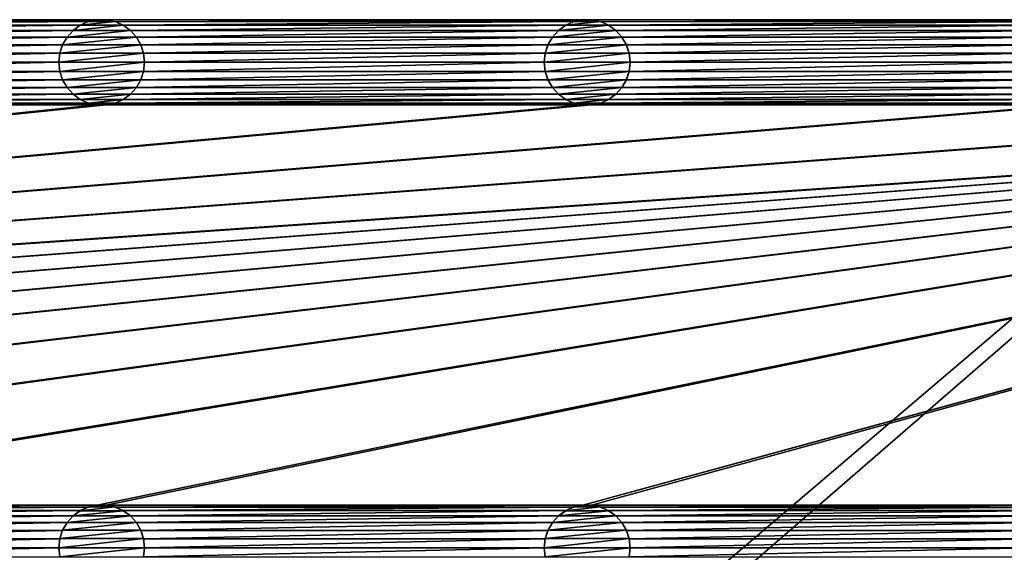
# Model space of a CAD drawing. Header units: metres. Extents: x -200 to 200, y -200 to 200.
# Tile 81 of 88: x 52 to 109, y 85 to 116. Entities that reach past the tile are written whole.
import ezdxf

# ---------------------------------------------------------------- set-up
doc = ezdxf.new("R2010")
doc.units = ezdxf.units.M
doc.layers.add('solid_P34200', color=7, linetype='CONTINUOUS')

msp = doc.modelspace()

# ---------------------------------------------------------------- linework, layer by layer
at = {"layer": 'solid_P34200'}
for points in [[(181, 159), (8.64688, 12.25524), (-181, 159)], [(181, 159), (10.240819, 10.959723), (8.64688, 12.25524)], [(181, 159), (181, -159), (10.240819, 10.959723)], [(28.55892, 115.685715, 5), (29.074688, 115.576355, 5), (56.34108, 115.685715, 5)], [(29.074688, 115.576355, 5), (55.82531, 115.576355, 5), (56.34108, 115.685715, 5)], [(29.074688, 115.576355, 5), (29.547817, 115.365067, 5), (55.82531, 115.576355, 5)], [(29.547817, 115.365067, 5), (55.35218, 115.365067, 5), (55.82531, 115.576355, 5)], [(55.348469, 115.362045, 7.5), (55.831223, 115.577858, 7.5), (55.35218, 115.365067, 5)], [(55.348469, 115.362045, 7.5), (57.851532, 115.362045, 7.5), (57.368778, 115.577858, 7.5)], [(55.348469, 115.362045, 7.5), (57.368778, 115.577858, 7.5), (55.831223, 115.577858, 7.5)], [(55.831223, 115.577858, 7.5), (55.82531, 115.576355, 5), (55.35218, 115.365067, 5)], [(56.335365, 115.684525, 7.5), (56.34108, 115.685715, 5), (55.82531, 115.576355, 5)], [(55.831223, 115.577858, 7.5), (56.335365, 115.684525, 7.5), (55.82531, 115.576355, 5)], [(55.831223, 115.577858, 7.5), (57.368778, 115.577858, 7.5), (56.864635, 115.684525, 7.5)], [(55.831223, 115.577858, 7.5), (56.864635, 115.684525, 7.5), (56.335365, 115.684525, 7.5)], [(56.335365, 115.684525, 7.5), (56.864635, 115.684525, 7.5), (56.34108, 115.685715, 5)], [(56.864635, 115.684525, 7.5), (56.858921, 115.685715, 5), (56.34108, 115.685715, 5)], [(56.858921, 115.685715, 5), (57.374687, 115.576355, 5), (84.641083, 115.685715, 5)], [(57.368778, 115.577858, 7.5), (57.374687, 115.576355, 5), (56.858921, 115.685715, 5)], [(56.864635, 115.684525, 7.5), (57.368778, 115.577858, 7.5), (56.858921, 115.685715, 5)], [(57.368778, 115.577858, 7.5), (57.851532, 115.362045, 7.5), (57.374687, 115.576355, 5)], [(57.374687, 115.576355, 5), (84.125313, 115.576355, 5), (84.641083, 115.685715, 5)], [(57.374687, 115.576355, 5), (57.847816, 115.365067, 5), (84.125313, 115.576355, 5)], [(57.851532, 115.362045, 7.5), (57.847816, 115.365067, 5), (57.374687, 115.576355, 5)], [(57.847816, 115.365067, 5), (83.652184, 115.365067, 5), (84.125313, 115.576355, 5)], [(83.648468, 115.362045, 7.5), (84.131226, 115.577858, 7.5), (83.652184, 115.365067, 5)], [(83.648468, 115.362045, 7.5), (86.151535, 115.362045, 7.5), (85.668777, 115.577858, 7.5)], [(83.648468, 115.362045, 7.5), (85.668777, 115.577858, 7.5), (84.131226, 115.577858, 7.5)], [(84.131226, 115.577858, 7.5), (84.125313, 115.576355, 5), (83.652184, 115.365067, 5)], [(84.635368, 115.684525, 7.5), (84.641083, 115.685715, 5), (84.125313, 115.576355, 5)], [(84.131226, 115.577858, 7.5), (84.635368, 115.684525, 7.5), (84.125313, 115.576355, 5)], [(84.131226, 115.577858, 7.5), (85.668777, 115.577858, 7.5), (85.164635, 115.684525, 7.5)], [(84.131226, 115.577858, 7.5), (85.164635, 115.684525, 7.5), (84.635368, 115.684525, 7.5)], [(84.635368, 115.684525, 7.5), (85.164635, 115.684525, 7.5), (84.641083, 115.685715, 5)], [(85.164635, 115.684525, 7.5), (85.15892, 115.685715, 5), (84.641083, 115.685715, 5)], [(85.15892, 115.685715, 5), (85.67469, 115.576355, 5), (112.941078, 115.685715, 5)], [(85.668777, 115.577858, 7.5), (85.67469, 115.576355, 5), (85.15892, 115.685715, 5)], [(85.164635, 115.684525, 7.5), (85.668777, 115.577858, 7.5), (85.15892, 115.685715, 5)], [(85.668777, 115.577858, 7.5), (86.151535, 115.362045, 7.5), (85.67469, 115.576355, 5)], [(85.67469, 115.576355, 5), (112.425308, 115.576355, 5), (112.941078, 115.685715, 5)], [(85.67469, 115.576355, 5), (86.14782, 115.365067, 5), (112.425308, 115.576355, 5)], [(86.151535, 115.362045, 7.5), (86.14782, 115.365067, 5), (85.67469, 115.576355, 5)], [(86.14782, 115.365067, 5), (111.952179, 115.365067, 5), (112.425308, 115.576355, 5)], [(29.547817, 115.365067, 5), (29.974224, 115.056213, 5), (55.35218, 115.365067, 5)], [(29.974224, 115.056213, 5), (54.925777, 115.056213, 5), (55.35218, 115.365067, 5)], [(29.974224, 115.056213, 5), (30.320795, 114.669708, 5), (54.925777, 115.056213, 5)], [(30.320795, 114.669708, 5), (54.579205, 114.669708, 5), (54.925777, 115.056213, 5)], [(54.578117, 114.66671, 7.5), (54.929886, 115.059639, 7.5), (54.579205, 114.669708, 5)], [(54.578117, 114.66671, 7.5), (58.621883, 114.66671, 7.5), (58.270115, 115.059639, 7.5)], [(54.578117, 114.66671, 7.5), (58.270115, 115.059639, 7.5), (54.929886, 115.059639, 7.5)], [(54.929886, 115.059639, 7.5), (54.925777, 115.056213, 5), (54.579205, 114.669708, 5)], [(55.348469, 115.362045, 7.5), (55.35218, 115.365067, 5), (54.925777, 115.056213, 5)], [(54.929886, 115.059639, 7.5), (55.348469, 115.362045, 7.5), (54.925777, 115.056213, 5)], [(54.929886, 115.059639, 7.5), (58.270115, 115.059639, 7.5), (57.851532, 115.362045, 7.5)], [(54.929886, 115.059639, 7.5), (57.851532, 115.362045, 7.5), (55.348469, 115.362045, 7.5)], [(57.847816, 115.365067, 5), (58.274223, 115.056213, 5), (83.652184, 115.365067, 5)], [(58.270115, 115.059639, 7.5), (58.274223, 115.056213, 5), (57.847816, 115.365067, 5)], [(57.851532, 115.362045, 7.5), (58.270115, 115.059639, 7.5), (57.847816, 115.365067, 5)], [(58.270115, 115.059639, 7.5), (58.621883, 114.66671, 7.5), (58.274223, 115.056213, 5)], [(58.274223, 115.056213, 5), (83.225777, 115.056213, 5), (83.652184, 115.365067, 5)], [(58.274223, 115.056213, 5), (58.620796, 114.669708, 5), (83.225777, 115.056213, 5)], [(58.621883, 114.66671, 7.5), (58.620796, 114.669708, 5), (58.274223, 115.056213, 5)], [(58.620796, 114.669708, 5), (82.879204, 114.669708, 5), (83.225777, 115.056213, 5)], [(82.87812, 114.66671, 7.5), (83.229889, 115.059639, 7.5), (82.879204, 114.669708, 5)], [(82.87812, 114.66671, 7.5), (86.921883, 114.66671, 7.5), (86.570114, 115.059639, 7.5)], [(82.87812, 114.66671, 7.5), (86.570114, 115.059639, 7.5), (83.229889, 115.059639, 7.5)], [(83.229889, 115.059639, 7.5), (83.225777, 115.056213, 5), (82.879204, 114.669708, 5)], [(83.648468, 115.362045, 7.5), (83.652184, 115.365067, 5), (83.225777, 115.056213, 5)], [(83.229889, 115.059639, 7.5), (83.648468, 115.362045, 7.5), (83.225777, 115.056213, 5)], [(83.229889, 115.059639, 7.5), (86.570114, 115.059639, 7.5), (86.151535, 115.362045, 7.5)], [(83.229889, 115.059639, 7.5), (86.151535, 115.362045, 7.5), (83.648468, 115.362045, 7.5)], [(86.14782, 115.365067, 5), (86.574226, 115.056213, 5), (111.952179, 115.365067, 5)], [(86.570114, 115.059639, 7.5), (86.574226, 115.056213, 5), (86.14782, 115.365067, 5)], [(86.151535, 115.362045, 7.5), (86.570114, 115.059639, 7.5), (86.14782, 115.365067, 5)], [(86.570114, 115.059639, 7.5), (86.921883, 114.66671, 7.5), (86.574226, 115.056213, 5)], [(86.574226, 115.056213, 5), (111.525772, 115.056213, 5), (111.952179, 115.365067, 5)], [(86.574226, 115.056213, 5), (86.920792, 114.669708, 5), (111.525772, 115.056213, 5)], [(86.921883, 114.66671, 7.5), (86.920792, 114.669708, 5), (86.574226, 115.056213, 5)], [(86.920792, 114.669708, 5), (111.179207, 114.669708, 5), (111.525772, 115.056213, 5)], [(30.320795, 114.669708, 5), (30.584339, 114.215569, 5), (54.579205, 114.669708, 5)], [(30.584339, 114.215569, 5), (54.315662, 114.215569, 5), (54.579205, 114.669708, 5)], [(54.578117, 114.66671, 7.5), (54.579205, 114.669708, 5), (54.315662, 114.215569, 5)], [(54.317192, 114.219078, 7.5), (54.578117, 114.66671, 7.5), (54.315662, 114.215569, 5)], [(54.317192, 114.219078, 7.5), (58.882805, 114.219078, 7.5), (58.621883, 114.66671, 7.5)], [(54.317192, 114.219078, 7.5), (58.621883, 114.66671, 7.5), (54.578117, 114.66671, 7.5)], [(58.620796, 114.669708, 5), (58.884338, 114.215569, 5), (82.879204, 114.669708, 5)], [(58.882805, 114.219078, 7.5), (58.884338, 114.215569, 5), (58.620796, 114.669708, 5)], [(58.621883, 114.66671, 7.5), (58.882805, 114.219078, 7.5), (58.620796, 114.669708, 5)], [(58.884338, 114.215569, 5), (82.615662, 114.215569, 5), (82.879204, 114.669708, 5)], [(82.87812, 114.66671, 7.5), (82.879204, 114.669708, 5), (82.615662, 114.215569, 5)], [(82.617195, 114.219078, 7.5), (82.87812, 114.66671, 7.5), (82.615662, 114.215569, 5)], [(82.617195, 114.219078, 7.5), (87.182808, 114.219078, 7.5), (86.921883, 114.66671, 7.5)], [(82.617195, 114.219078, 7.5), (86.921883, 114.66671, 7.5), (82.87812, 114.66671, 7.5)], [(86.920792, 114.669708, 5), (87.184341, 114.215569, 5), (111.179207, 114.669708, 5)], [(87.182808, 114.219078, 7.5), (87.184341, 114.215569, 5), (86.920792, 114.669708, 5)], [(86.921883, 114.66671, 7.5), (87.182808, 114.219078, 7.5), (86.920792, 114.669708, 5)], [(87.184341, 114.215569, 5), (110.915665, 114.215569, 5), (111.179207, 114.669708, 5)], [(30.584339, 114.215569, 5), (30.742264, 113.728371, 5), (54.315662, 114.215569, 5)], [(30.742264, 113.728371, 5), (54.157734, 113.728371, 5), (54.315662, 114.215569, 5)], [(30.742264, 113.728371, 5), (30.799999, 113.199997, 5), (54.157734, 113.728371, 5)], [(30.799999, 113.199997, 5), (54.099998, 113.199997, 5), (54.157734, 113.728371, 5)], [(54.160019, 113.732933, 7.5), (54.157734, 113.728371, 5), (54.099998, 113.199997, 5)], [(54.099998, 113.199997, 7.5), (54.160019, 113.732933, 7.5), (54.099998, 113.199997, 5)], [(54.099998, 113.199997, 7.5), (59.099998, 113.199997, 7.5), (59.039982, 113.732933, 7.5)], [(54.099998, 113.199997, 7.5), (59.039982, 113.732933, 7.5), (54.160019, 113.732933, 7.5)], [(54.317192, 114.219078, 7.5), (54.315662, 114.215569, 5), (54.157734, 113.728371, 5)], [(54.160019, 113.732933, 7.5), (54.317192, 114.219078, 7.5), (54.157734, 113.728371, 5)], [(54.160019, 113.732933, 7.5), (59.039982, 113.732933, 7.5), (58.882805, 114.219078, 7.5)], [(54.160019, 113.732933, 7.5), (58.882805, 114.219078, 7.5), (54.317192, 114.219078, 7.5)], [(58.882805, 114.219078, 7.5), (59.039982, 113.732933, 7.5), (58.884338, 114.215569, 5)], [(58.884338, 114.215569, 5), (59.042263, 113.728371, 5), (82.615662, 114.215569, 5)], [(59.039982, 113.732933, 7.5), (59.042263, 113.728371, 5), (58.884338, 114.215569, 5)], [(59.039982, 113.732933, 7.5), (59.099998, 113.199997, 7.5), (59.042263, 113.728371, 5)], [(59.042263, 113.728371, 5), (82.457733, 113.728371, 5), (82.615662, 114.215569, 5)], [(59.042263, 113.728371, 5), (59.099998, 113.199997, 5), (82.457733, 113.728371, 5)], [(59.099998, 113.199997, 7.5), (59.099998, 113.199997, 5), (59.042263, 113.728371, 5)], [(59.099998, 113.199997, 5), (82.400002, 113.199997, 5), (82.457733, 113.728371, 5)], [(82.460022, 113.732933, 7.5), (82.457733, 113.728371, 5), (82.400002, 113.199997, 5)], [(82.400002, 113.199997, 7.5), (82.460022, 113.732933, 7.5), (82.400002, 113.199997, 5)], [(82.400002, 113.199997, 7.5), (87.400002, 113.199997, 7.5), (87.339981, 113.732933, 7.5)], [(82.400002, 113.199997, 7.5), (87.339981, 113.732933, 7.5), (82.460022, 113.732933, 7.5)], [(82.617195, 114.219078, 7.5), (82.615662, 114.215569, 5), (82.457733, 113.728371, 5)], [(82.460022, 113.732933, 7.5), (82.617195, 114.219078, 7.5), (82.457733, 113.728371, 5)], [(82.460022, 113.732933, 7.5), (87.339981, 113.732933, 7.5), (87.182808, 114.219078, 7.5)], [(82.460022, 113.732933, 7.5), (87.182808, 114.219078, 7.5), (82.617195, 114.219078, 7.5)], [(87.182808, 114.219078, 7.5), (87.339981, 113.732933, 7.5), (87.184341, 114.215569, 5)], [(87.184341, 114.215569, 5), (87.342262, 113.728371, 5), (110.915665, 114.215569, 5)], [(87.339981, 113.732933, 7.5), (87.342262, 113.728371, 5), (87.184341, 114.215569, 5)], [(87.339981, 113.732933, 7.5), (87.400002, 113.199997, 7.5), (87.342262, 113.728371, 5)], [(87.342262, 113.728371, 5), (110.757736, 113.728371, 5), (110.915665, 114.215569, 5)], [(87.342262, 113.728371, 5), (87.400002, 113.199997, 5), (110.757736, 113.728371, 5)], [(87.400002, 113.199997, 7.5), (87.400002, 113.199997, 5), (87.342262, 113.728371, 5)], [(87.400002, 113.199997, 5), (110.699997, 113.199997, 5), (110.757736, 113.728371, 5)], [(30.742264, 112.671631, 5), (54.157734, 112.671631, 5), (54.099998, 113.199997, 5)], [(30.799999, 113.199997, 5), (30.742264, 112.671631, 5), (54.099998, 113.199997, 5)], [(54.099998, 113.199997, 7.5), (54.099998, 113.199997, 5), (54.157734, 112.671631, 5)], [(54.160019, 112.667068, 7.5), (54.099998, 113.199997, 7.5), (54.157734, 112.671631, 5)], [(54.160019, 112.667068, 7.5), (59.099998, 113.199997, 7.5), (54.099998, 113.199997, 7.5)], [(59.039982, 112.667068, 7.5), (59.099998, 113.199997, 7.5), (54.160019, 112.667068, 7.5)], [(59.039982, 112.667068, 7.5), (59.042263, 112.671631, 5), (59.099998, 113.199997, 5)], [(59.039982, 112.667068, 7.5), (59.099998, 113.199997, 5), (59.099998, 113.199997, 7.5)], [(59.042263, 112.671631, 5), (82.457733, 112.671631, 5), (82.400002, 113.199997, 5)], [(59.099998, 113.199997, 5), (59.042263, 112.671631, 5), (82.400002, 113.199997, 5)], [(82.400002, 113.199997, 7.5), (82.400002, 113.199997, 5), (82.457733, 112.671631, 5)], [(82.460022, 112.667068, 7.5), (82.400002, 113.199997, 7.5), (82.457733, 112.671631, 5)], [(82.460022, 112.667068, 7.5), (87.400002, 113.199997, 7.5), (82.400002, 113.199997, 7.5)], [(87.339981, 112.667068, 7.5), (87.400002, 113.199997, 7.5), (82.460022, 112.667068, 7.5)], [(87.339981, 112.667068, 7.5), (87.342262, 112.671631, 5), (87.400002, 113.199997, 5)], [(87.339981, 112.667068, 7.5), (87.400002, 113.199997, 5), (87.400002, 113.199997, 7.5)], [(87.342262, 112.671631, 5), (110.757736, 112.671631, 5), (110.699997, 113.199997, 5)], [(87.400002, 113.199997, 5), (87.342262, 112.671631, 5), (110.699997, 113.199997, 5)], [(30.584339, 112.184433, 5), (54.315662, 112.184433, 5), (54.157734, 112.671631, 5)], [(30.742264, 112.671631, 5), (30.584339, 112.184433, 5), (54.157734, 112.671631, 5)], [(54.160019, 112.667068, 7.5), (54.157734, 112.671631, 5), (54.315662, 112.184433, 5)], [(54.317192, 112.180923, 7.5), (54.160019, 112.667068, 7.5), (54.315662, 112.184433, 5)], [(59.039982, 112.667068, 7.5), (54.160019, 112.667068, 7.5), (54.317192, 112.180923, 7.5)], [(59.039982, 112.667068, 7.5), (54.317192, 112.180923, 7.5), (58.882805, 112.180923, 7.5)], [(58.882805, 112.180923, 7.5), (58.884338, 112.184433, 5), (59.042263, 112.671631, 5)], [(59.039982, 112.667068, 7.5), (58.882805, 112.180923, 7.5), (59.042263, 112.671631, 5)], [(58.884338, 112.184433, 5), (82.615662, 112.184433, 5), (82.457733, 112.671631, 5)], [(59.042263, 112.671631, 5), (58.884338, 112.184433, 5), (82.457733, 112.671631, 5)], [(82.460022, 112.667068, 7.5), (82.457733, 112.671631, 5), (82.615662, 112.184433, 5)], [(82.617195, 112.180923, 7.5), (82.460022, 112.667068, 7.5), (82.615662, 112.184433, 5)], [(87.339981, 112.667068, 7.5), (82.460022, 112.667068, 7.5), (82.617195, 112.180923, 7.5)], [(87.339981, 112.667068, 7.5), (82.617195, 112.180923, 7.5), (87.182808, 112.180923, 7.5)], [(87.182808, 112.180923, 7.5), (87.184341, 112.184433, 5), (87.342262, 112.671631, 5)], [(87.339981, 112.667068, 7.5), (87.182808, 112.180923, 7.5), (87.342262, 112.671631, 5)], [(87.184341, 112.184433, 5), (110.915665, 112.184433, 5), (110.757736, 112.671631, 5)], [(87.342262, 112.671631, 5), (87.184341, 112.184433, 5), (110.757736, 112.671631, 5)], [(30.320795, 111.730286, 5), (54.579205, 111.730286, 5), (54.315662, 112.184433, 5)], [(30.584339, 112.184433, 5), (30.320795, 111.730286, 5), (54.315662, 112.184433, 5)], [(54.317192, 112.180923, 7.5), (54.315662, 112.184433, 5), (54.579205, 111.730286, 5)], [(54.578117, 111.733292, 7.5), (54.317192, 112.180923, 7.5), (54.579205, 111.730286, 5)], [(58.882805, 112.180923, 7.5), (54.317192, 112.180923, 7.5), (54.578117, 111.733292, 7.5)], [(58.882805, 112.180923, 7.5), (54.578117, 111.733292, 7.5), (58.621883, 111.733292, 7.5)], [(58.620796, 111.730286, 5), (82.879204, 111.730286, 5), (82.615662, 112.184433, 5)], [(58.884338, 112.184433, 5), (58.620796, 111.730286, 5), (82.615662, 112.184433, 5)], [(58.621883, 111.733292, 7.5), (58.620796, 111.730286, 5), (58.884338, 112.184433, 5)], [(58.882805, 112.180923, 7.5), (58.621883, 111.733292, 7.5), (58.884338, 112.184433, 5)], [(82.617195, 112.180923, 7.5), (82.615662, 112.184433, 5), (82.879204, 111.730286, 5)], [(82.87812, 111.733292, 7.5), (82.617195, 112.180923, 7.5), (82.879204, 111.730286, 5)], [(87.182808, 112.180923, 7.5), (82.617195, 112.180923, 7.5), (82.87812, 111.733292, 7.5)], [(87.182808, 112.180923, 7.5), (82.87812, 111.733292, 7.5), (86.921883, 111.733292, 7.5)], [(86.920792, 111.730286, 5), (111.179207, 111.730286, 5), (110.915665, 112.184433, 5)], [(87.184341, 112.184433, 5), (86.920792, 111.730286, 5), (110.915665, 112.184433, 5)], [(86.921883, 111.733292, 7.5), (86.920792, 111.730286, 5), (87.184341, 112.184433, 5)], [(87.182808, 112.180923, 7.5), (86.921883, 111.733292, 7.5), (87.184341, 112.184433, 5)], [(29.974224, 111.343788, 5), (54.925777, 111.343788, 5), (54.579205, 111.730286, 5)], [(30.320795, 111.730286, 5), (29.974224, 111.343788, 5), (54.579205, 111.730286, 5)], [(54.578117, 111.733292, 7.5), (54.579205, 111.730286, 5), (54.925777, 111.343788, 5)], [(54.929886, 111.340363, 7.5), (54.578117, 111.733292, 7.5), (54.925777, 111.343788, 5)], [(58.621883, 111.733292, 7.5), (54.578117, 111.733292, 7.5), (54.929886, 111.340363, 7.5)], [(58.621883, 111.733292, 7.5), (54.929886, 111.340363, 7.5), (58.270115, 111.340363, 7.5)], [(58.621883, 111.733292, 7.5), (58.270115, 111.340363, 7.5), (58.620796, 111.730286, 5)], [(58.270115, 111.340363, 7.5), (58.274223, 111.343788, 5), (58.620796, 111.730286, 5)], [(58.274223, 111.343788, 5), (83.225777, 111.343788, 5), (82.879204, 111.730286, 5)], [(58.620796, 111.730286, 5), (58.274223, 111.343788, 5), (82.879204, 111.730286, 5)], [(82.87812, 111.733292, 7.5), (82.879204, 111.730286, 5), (83.225777, 111.343788, 5)], [(83.229889, 111.340363, 7.5), (82.87812, 111.733292, 7.5), (83.225777, 111.343788, 5)], [(86.921883, 111.733292, 7.5), (82.87812, 111.733292, 7.5), (83.229889, 111.340363, 7.5)], [(86.921883, 111.733292, 7.5), (83.229889, 111.340363, 7.5), (86.570114, 111.340363, 7.5)], [(86.921883, 111.733292, 7.5), (86.570114, 111.340363, 7.5), (86.920792, 111.730286, 5)], [(86.570114, 111.340363, 7.5), (86.574226, 111.343788, 5), (86.920792, 111.730286, 5)], [(86.574226, 111.343788, 5), (111.525772, 111.343788, 5), (111.179207, 111.730286, 5)], [(86.920792, 111.730286, 5), (86.574226, 111.343788, 5), (111.179207, 111.730286, 5)], [(28.55892, 110.714287, 5), (56.34108, 110.714287, 5), (55.82531, 110.823647, 5)], [(29.074688, 110.823647, 5), (28.55892, 110.714287, 5), (55.82531, 110.823647, 5)], [(29.074688, 110.823647, 5), (55.82531, 110.823647, 5), (55.35218, 111.034927, 5)], [(29.547817, 111.034927, 5), (29.074688, 110.823647, 5), (55.35218, 111.034927, 5)], [(29.547817, 111.034927, 5), (55.35218, 111.034927, 5), (54.925777, 111.343788, 5)], [(29.974224, 111.343788, 5), (29.547817, 111.034927, 5), (54.925777, 111.343788, 5)], [(54.929886, 111.340363, 7.5), (54.925777, 111.343788, 5), (55.35218, 111.034927, 5)], [(55.348469, 111.037949, 7.5), (54.929886, 111.340363, 7.5), (55.35218, 111.034927, 5)], [(58.270115, 111.340363, 7.5), (54.929886, 111.340363, 7.5), (55.348469, 111.037949, 7.5)], [(58.270115, 111.340363, 7.5), (55.348469, 111.037949, 7.5), (57.851532, 111.037949, 7.5)], [(55.348469, 111.037949, 7.5), (55.35218, 111.034927, 5), (55.82531, 110.823647, 5)], [(55.831223, 110.822136, 7.5), (55.348469, 111.037949, 7.5), (55.82531, 110.823647, 5)], [(57.851532, 111.037949, 7.5), (55.348469, 111.037949, 7.5), (55.831223, 110.822136, 7.5)], [(55.831223, 110.822136, 7.5), (55.82531, 110.823647, 5), (56.34108, 110.714287, 5)], [(57.851532, 111.037949, 7.5), (55.831223, 110.822136, 7.5), (57.368778, 110.822136, 7.5)], [(56.335365, 110.715477, 7.5), (55.831223, 110.822136, 7.5), (56.34108, 110.714287, 5)], [(57.368778, 110.822136, 7.5), (55.831223, 110.822136, 7.5), (56.335365, 110.715477, 7.5)], [(57.368778, 110.822136, 7.5), (56.335365, 110.715477, 7.5), (56.864635, 110.715477, 7.5)], [(56.858921, 110.714287, 5), (84.641083, 110.714287, 5), (84.125313, 110.823647, 5)], [(57.374687, 110.823647, 5), (56.858921, 110.714287, 5), (84.125313, 110.823647, 5)], [(56.864635, 110.715477, 7.5), (56.858921, 110.714287, 5), (57.374687, 110.823647, 5)], [(57.368778, 110.822136, 7.5), (56.864635, 110.715477, 7.5), (57.374687, 110.823647, 5)], [(57.851532, 111.037949, 7.5), (57.368778, 110.822136, 7.5), (57.847816, 111.034927, 5)], [(57.368778, 110.822136, 7.5), (57.374687, 110.823647, 5), (57.847816, 111.034927, 5)], [(57.374687, 110.823647, 5), (84.125313, 110.823647, 5), (83.652184, 111.034927, 5)], [(57.847816, 111.034927, 5), (57.374687, 110.823647, 5), (83.652184, 111.034927, 5)], [(57.847816, 111.034927, 5), (83.652184, 111.034927, 5), (83.225777, 111.343788, 5)], [(58.274223, 111.343788, 5), (57.847816, 111.034927, 5), (83.225777, 111.343788, 5)], [(57.851532, 111.037949, 7.5), (57.847816, 111.034927, 5), (58.274223, 111.343788, 5)], [(58.270115, 111.340363, 7.5), (57.851532, 111.037949, 7.5), (58.274223, 111.343788, 5)], [(83.229889, 111.340363, 7.5), (83.225777, 111.343788, 5), (83.652184, 111.034927, 5)], [(83.648468, 111.037949, 7.5), (83.229889, 111.340363, 7.5), (83.652184, 111.034927, 5)], [(86.570114, 111.340363, 7.5), (83.229889, 111.340363, 7.5), (83.648468, 111.037949, 7.5)], [(86.570114, 111.340363, 7.5), (83.648468, 111.037949, 7.5), (86.151535, 111.037949, 7.5)], [(83.648468, 111.037949, 7.5), (83.652184, 111.034927, 5), (84.125313, 110.823647, 5)], [(84.131226, 110.822136, 7.5), (83.648468, 111.037949, 7.5), (84.125313, 110.823647, 5)], [(86.151535, 111.037949, 7.5), (83.648468, 111.037949, 7.5), (84.131226, 110.822136, 7.5)], [(84.131226, 110.822136, 7.5), (84.125313, 110.823647, 5), (84.641083, 110.714287, 5)], [(86.151535, 111.037949, 7.5), (84.131226, 110.822136, 7.5), (85.668777, 110.822136, 7.5)], [(84.635368, 110.715477, 7.5), (84.131226, 110.822136, 7.5), (84.641083, 110.714287, 5)], [(85.668777, 110.822136, 7.5), (84.131226, 110.822136, 7.5), (84.635368, 110.715477, 7.5)], [(85.668777, 110.822136, 7.5), (84.635368, 110.715477, 7.5), (85.164635, 110.715477, 7.5)], [(84.641083, 87.385712, 5), (170.574692, 110.823647, 5), (170.058914, 110.714287, 5)], [(84.641083, 87.385712, 5), (85.15892, 87.385712, 5), (170.574692, 110.823647, 5)], [(85.15892, 87.385712, 5), (112.941078, 87.385712, 5), (170.574692, 110.823647, 5)], [(85.15892, 110.714287, 5), (112.941078, 110.714287, 5), (112.425308, 110.823647, 5)], [(85.67469, 110.823647, 5), (85.15892, 110.714287, 5), (112.425308, 110.823647, 5)], [(85.164635, 110.715477, 7.5), (85.15892, 110.714287, 5), (85.67469, 110.823647, 5)], [(85.668777, 110.822136, 7.5), (85.164635, 110.715477, 7.5), (85.67469, 110.823647, 5)], [(86.151535, 111.037949, 7.5), (85.668777, 110.822136, 7.5), (86.14782, 111.034927, 5)], [(85.668777, 110.822136, 7.5), (85.67469, 110.823647, 5), (86.14782, 111.034927, 5)], [(85.67469, 110.823647, 5), (112.425308, 110.823647, 5), (111.952179, 111.034927, 5)], [(86.14782, 111.034927, 5), (85.67469, 110.823647, 5), (111.952179, 111.034927, 5)], [(86.14782, 111.034927, 5), (111.952179, 111.034927, 5), (111.525772, 111.343788, 5)], [(86.574226, 111.343788, 5), (86.14782, 111.034927, 5), (111.525772, 111.343788, 5)], [(86.151535, 111.037949, 7.5), (86.14782, 111.034927, 5), (86.574226, 111.343788, 5)], [(86.570114, 111.340363, 7.5), (86.151535, 111.037949, 7.5), (86.574226, 111.343788, 5)], [(170.058914, 110.714287, 5), (-170.058914, 87.385712, 5), (-169.541077, 87.385712, 5)], [(170.058914, 110.714287, 5), (169.541077, 110.714287, 5), (-170.058914, 87.385712, 5)], [(141.758926, 110.714287, 5), (-170.058914, 87.385712, 5), (169.541077, 110.714287, 5)], [(141.758926, 110.714287, 5), (141.241074, 110.714287, 5), (-170.058914, 87.385712, 5)], [(113.458923, 110.714287, 5), (-170.058914, 87.385712, 5), (141.241074, 110.714287, 5)], [(113.458923, 110.714287, 5), (112.941078, 110.714287, 5), (-170.058914, 87.385712, 5)], [(85.15892, 110.714287, 5), (-170.058914, 87.385712, 5), (112.941078, 110.714287, 5)], [(85.15892, 110.714287, 5), (84.641083, 110.714287, 5), (-170.058914, 87.385712, 5)], [(56.858921, 110.714287, 5), (-170.058914, 87.385712, 5), (84.641083, 110.714287, 5)], [(56.858921, 110.714287, 5), (56.34108, 110.714287, 5), (-170.058914, 87.385712, 5)], [(28.55892, 110.714287, 5), (-170.058914, 87.385712, 5), (56.34108, 110.714287, 5)], [(170.058914, 110.714287, 5), (-169.541077, 87.385712, 5), (-141.758926, 87.385712, 5)], [(170.058914, 110.714287, 5), (-141.758926, 87.385712, 5), (-141.241074, 87.385712, 5)], [(170.058914, 110.714287, 5), (-141.241074, 87.385712, 5), (-113.458923, 87.385712, 5)], [(170.058914, 110.714287, 5), (-113.458923, 87.385712, 5), (-112.941078, 87.385712, 5)], [(170.058914, 110.714287, 5), (-112.941078, 87.385712, 5), (-85.15892, 87.385712, 5)], [(170.058914, 110.714287, 5), (-85.15892, 87.385712, 5), (-84.641083, 87.385712, 5)], [(170.058914, 110.714287, 5), (-84.641083, 87.385712, 5), (-56.858921, 87.385712, 5)], [(170.058914, 110.714287, 5), (-56.858921, 87.385712, 5), (-56.34108, 87.385712, 5)], [(170.058914, 110.714287, 5), (-56.34108, 87.385712, 5), (-28.55892, 87.385712, 5)], [(170.058914, 110.714287, 5), (-28.55892, 87.385712, 5), (-28.04108, 87.385712, 5)], [(170.058914, 110.714287, 5), (-28.04108, 87.385712, 5), (-0.25892, 87.385712, 5)], [(170.058914, 110.714287, 5), (-0.25892, 87.385712, 5), (0.25892, 87.385712, 5)], [(28.04108, 87.385712, 5), (170.058914, 110.714287, 5), (0.25892, 87.385712, 5)], [(28.04108, 87.385712, 5), (28.55892, 87.385712, 5), (170.058914, 110.714287, 5)], [(28.55892, 87.385712, 5), (56.34108, 87.385712, 5), (170.058914, 110.714287, 5)], [(56.335365, 110.715477, 7.5), (56.34108, 110.714287, 5), (56.858921, 110.714287, 5)], [(56.864635, 110.715477, 7.5), (56.335365, 110.715477, 7.5), (56.858921, 110.714287, 5)], [(56.34108, 87.385712, 5), (56.858921, 87.385712, 5), (170.058914, 110.714287, 5)], [(56.858921, 87.385712, 5), (84.641083, 87.385712, 5), (170.058914, 110.714287, 5)], [(84.635368, 110.715477, 7.5), (84.641083, 110.714287, 5), (85.15892, 110.714287, 5)], [(85.164635, 110.715477, 7.5), (84.635368, 110.715477, 7.5), (85.15892, 110.714287, 5)], [(28.55892, 87.385712, 5), (29.074688, 87.276352, 5), (56.34108, 87.385712, 5)], [(29.074688, 87.276352, 5), (55.82531, 87.276352, 5), (56.34108, 87.385712, 5)], [(29.074688, 87.276352, 5), (29.547817, 87.065071, 5), (55.82531, 87.276352, 5)], [(29.547817, 87.065071, 5), (55.35218, 87.065071, 5), (55.82531, 87.276352, 5)], [(55.348469, 87.06205, 7.5), (55.831223, 87.277863, 7.5), (55.35218, 87.065071, 5)], [(55.348469, 87.06205, 7.5), (57.851532, 87.06205, 7.5), (57.368778, 87.277863, 7.5)], [(55.348469, 87.06205, 7.5), (57.368778, 87.277863, 7.5), (55.831223, 87.277863, 7.5)], [(55.831223, 87.277863, 7.5), (55.82531, 87.276352, 5), (55.35218, 87.065071, 5)], [(56.335365, 87.384521, 7.5), (56.34108, 87.385712, 5), (55.82531, 87.276352, 5)], [(55.831223, 87.277863, 7.5), (56.335365, 87.384521, 7.5), (55.82531, 87.276352, 5)], [(55.831223, 87.277863, 7.5), (57.368778, 87.277863, 7.5), (56.864635, 87.384521, 7.5)], [(55.831223, 87.277863, 7.5), (56.864635, 87.384521, 7.5), (56.335365, 87.384521, 7.5)], [(56.335365, 87.384521, 7.5), (56.864635, 87.384521, 7.5), (56.34108, 87.385712, 5)], [(56.864635, 87.384521, 7.5), (56.858921, 87.385712, 5), (56.34108, 87.385712, 5)], [(56.858921, 87.385712, 5), (57.374687, 87.276352, 5), (84.641083, 87.385712, 5)], [(57.368778, 87.277863, 7.5), (57.374687, 87.276352, 5), (56.858921, 87.385712, 5)], [(56.864635, 87.384521, 7.5), (57.368778, 87.277863, 7.5), (56.858921, 87.385712, 5)], [(57.368778, 87.277863, 7.5), (57.851532, 87.06205, 7.5), (57.374687, 87.276352, 5)], [(57.374687, 87.276352, 5), (84.125313, 87.276352, 5), (84.641083, 87.385712, 5)], [(57.374687, 87.276352, 5), (57.847816, 87.065071, 5), (84.125313, 87.276352, 5)], [(57.851532, 87.06205, 7.5), (57.847816, 87.065071, 5), (57.374687, 87.276352, 5)], [(57.847816, 87.065071, 5), (83.652184, 87.065071, 5), (84.125313, 87.276352, 5)], [(83.648468, 87.06205, 7.5), (84.131226, 87.277863, 7.5), (83.652184, 87.065071, 5)], [(83.648468, 87.06205, 7.5), (86.151535, 87.06205, 7.5), (85.668777, 87.277863, 7.5)], [(83.648468, 87.06205, 7.5), (85.668777, 87.277863, 7.5), (84.131226, 87.277863, 7.5)], [(84.131226, 87.277863, 7.5), (84.125313, 87.276352, 5), (83.652184, 87.065071, 5)], [(84.635368, 87.384521, 7.5), (84.641083, 87.385712, 5), (84.125313, 87.276352, 5)], [(84.131226, 87.277863, 7.5), (84.635368, 87.384521, 7.5), (84.125313, 87.276352, 5)], [(84.131226, 87.277863, 7.5), (85.668777, 87.277863, 7.5), (85.164635, 87.384521, 7.5)], [(84.131226, 87.277863, 7.5), (85.164635, 87.384521, 7.5), (84.635368, 87.384521, 7.5)], [(84.635368, 87.384521, 7.5), (85.164635, 87.384521, 7.5), (84.641083, 87.385712, 5)], [(85.164635, 87.384521, 7.5), (85.15892, 87.385712, 5), (84.641083, 87.385712, 5)], [(85.15892, 87.385712, 5), (85.67469, 87.276352, 5), (112.941078, 87.385712, 5)], [(85.668777, 87.277863, 7.5), (85.67469, 87.276352, 5), (85.15892, 87.385712, 5)], [(85.164635, 87.384521, 7.5), (85.668777, 87.277863, 7.5), (85.15892, 87.385712, 5)], [(85.668777, 87.277863, 7.5), (86.151535, 87.06205, 7.5), (85.67469, 87.276352, 5)], [(85.67469, 87.276352, 5), (112.425308, 87.276352, 5), (112.941078, 87.385712, 5)], [(85.67469, 87.276352, 5), (86.14782, 87.065071, 5), (112.425308, 87.276352, 5)], [(86.151535, 87.06205, 7.5), (86.14782, 87.065071, 5), (85.67469, 87.276352, 5)], [(86.14782, 87.065071, 5), (111.952179, 87.065071, 5), (112.425308, 87.276352, 5)], [(29.547817, 87.065071, 5), (29.974224, 86.75621, 5), (55.35218, 87.065071, 5)], [(29.974224, 86.75621, 5), (54.925777, 86.75621, 5), (55.35218, 87.065071, 5)], [(29.974224, 86.75621, 5), (30.320795, 86.369713, 5), (54.925777, 86.75621, 5)], [(30.320795, 86.369713, 5), (54.579205, 86.369713, 5), (54.925777, 86.75621, 5)], [(54.578117, 86.366707, 7.5), (54.929886, 86.759636, 7.5), (54.579205, 86.369713, 5)], [(54.578117, 86.366707, 7.5), (58.621883, 86.366707, 7.5), (58.270115, 86.759636, 7.5)], [(54.578117, 86.366707, 7.5), (58.270115, 86.759636, 7.5), (54.929886, 86.759636, 7.5)], [(54.929886, 86.759636, 7.5), (54.925777, 86.75621, 5), (54.579205, 86.369713, 5)], [(55.348469, 87.06205, 7.5), (55.35218, 87.065071, 5), (54.925777, 86.75621, 5)], [(54.929886, 86.759636, 7.5), (55.348469, 87.06205, 7.5), (54.925777, 86.75621, 5)], [(54.929886, 86.759636, 7.5), (58.270115, 86.759636, 7.5), (57.851532, 87.06205, 7.5)], [(54.929886, 86.759636, 7.5), (57.851532, 87.06205, 7.5), (55.348469, 87.06205, 7.5)], [(57.847816, 87.065071, 5), (58.274223, 86.75621, 5), (83.652184, 87.065071, 5)], [(58.270115, 86.759636, 7.5), (58.274223, 86.75621, 5), (57.847816, 87.065071, 5)], [(57.851532, 87.06205, 7.5), (58.270115, 86.759636, 7.5), (57.847816, 87.065071, 5)], [(58.270115, 86.759636, 7.5), (58.621883, 86.366707, 7.5), (58.274223, 86.75621, 5)], [(58.274223, 86.75621, 5), (83.225777, 86.75621, 5), (83.652184, 87.065071, 5)], [(58.274223, 86.75621, 5), (58.620796, 86.369713, 5), (83.225777, 86.75621, 5)], [(58.621883, 86.366707, 7.5), (58.620796, 86.369713, 5), (58.274223, 86.75621, 5)], [(58.620796, 86.369713, 5), (82.879204, 86.369713, 5), (83.225777, 86.75621, 5)], [(82.87812, 86.366707, 7.5), (83.229889, 86.759636, 7.5), (82.879204, 86.369713, 5)], [(82.87812, 86.366707, 7.5), (86.921883, 86.366707, 7.5), (86.570114, 86.759636, 7.5)], [(82.87812, 86.366707, 7.5), (86.570114, 86.759636, 7.5), (83.229889, 86.759636, 7.5)], [(83.229889, 86.759636, 7.5), (83.225777, 86.75621, 5), (82.879204, 86.369713, 5)], [(83.648468, 87.06205, 7.5), (83.652184, 87.065071, 5), (83.225777, 86.75621, 5)], [(83.229889, 86.759636, 7.5), (83.648468, 87.06205, 7.5), (83.225777, 86.75621, 5)], [(83.229889, 86.759636, 7.5), (86.570114, 86.759636, 7.5), (86.151535, 87.06205, 7.5)], [(83.229889, 86.759636, 7.5), (86.151535, 87.06205, 7.5), (83.648468, 87.06205, 7.5)], [(86.14782, 87.065071, 5), (86.574226, 86.75621, 5), (111.952179, 87.065071, 5)], [(86.570114, 86.759636, 7.5), (86.574226, 86.75621, 5), (86.14782, 87.065071, 5)], [(86.151535, 87.06205, 7.5), (86.570114, 86.759636, 7.5), (86.14782, 87.065071, 5)], [(86.570114, 86.759636, 7.5), (86.921883, 86.366707, 7.5), (86.574226, 86.75621, 5)], [(86.574226, 86.75621, 5), (111.525772, 86.75621, 5), (111.952179, 87.065071, 5)], [(86.574226, 86.75621, 5), (86.920792, 86.369713, 5), (111.525772, 86.75621, 5)], [(86.921883, 86.366707, 7.5), (86.920792, 86.369713, 5), (86.574226, 86.75621, 5)], [(86.920792, 86.369713, 5), (111.179207, 86.369713, 5), (111.525772, 86.75621, 5)], [(30.320795, 86.369713, 5), (30.584339, 85.915565, 5), (54.579205, 86.369713, 5)], [(30.584339, 85.915565, 5), (54.315662, 85.915565, 5), (54.579205, 86.369713, 5)], [(54.578117, 86.366707, 7.5), (54.579205, 86.369713, 5), (54.315662, 85.915565, 5)], [(54.317192, 85.919083, 7.5), (54.578117, 86.366707, 7.5), (54.315662, 85.915565, 5)], [(54.317192, 85.919083, 7.5), (58.882805, 85.919083, 7.5), (58.621883, 86.366707, 7.5)], [(54.317192, 85.919083, 7.5), (58.621883, 86.366707, 7.5), (54.578117, 86.366707, 7.5)], [(58.620796, 86.369713, 5), (58.884338, 85.915565, 5), (82.879204, 86.369713, 5)], [(58.882805, 85.919083, 7.5), (58.884338, 85.915565, 5), (58.620796, 86.369713, 5)], [(58.621883, 86.366707, 7.5), (58.882805, 85.919083, 7.5), (58.620796, 86.369713, 5)], [(58.884338, 85.915565, 5), (82.615662, 85.915565, 5), (82.879204, 86.369713, 5)], [(82.87812, 86.366707, 7.5), (82.879204, 86.369713, 5), (82.615662, 85.915565, 5)], [(82.617195, 85.919083, 7.5), (82.87812, 86.366707, 7.5), (82.615662, 85.915565, 5)], [(82.617195, 85.919083, 7.5), (87.182808, 85.919083, 7.5), (86.921883, 86.366707, 7.5)], [(82.617195, 85.919083, 7.5), (86.921883, 86.366707, 7.5), (82.87812, 86.366707, 7.5)], [(86.920792, 86.369713, 5), (87.184341, 85.915565, 5), (111.179207, 86.369713, 5)], [(87.182808, 85.919083, 7.5), (87.184341, 85.915565, 5), (86.920792, 86.369713, 5)], [(86.921883, 86.366707, 7.5), (87.182808, 85.919083, 7.5), (86.920792, 86.369713, 5)], [(87.184341, 85.915565, 5), (110.915665, 85.915565, 5), (111.179207, 86.369713, 5)], [(30.584339, 85.915565, 5), (30.742264, 85.428368, 5), (54.315662, 85.915565, 5)], [(30.742264, 85.428368, 5), (54.157734, 85.428368, 5), (54.315662, 85.915565, 5)], [(54.317192, 85.919083, 7.5), (54.315662, 85.915565, 5), (54.157734, 85.428368, 5)], [(54.160019, 85.43293, 7.5), (54.317192, 85.919083, 7.5), (54.157734, 85.428368, 5)], [(54.160019, 85.43293, 7.5), (59.039982, 85.43293, 7.5), (58.882805, 85.919083, 7.5)], [(54.160019, 85.43293, 7.5), (58.882805, 85.919083, 7.5), (54.317192, 85.919083, 7.5)], [(58.882805, 85.919083, 7.5), (59.039982, 85.43293, 7.5), (58.884338, 85.915565, 5)], [(58.884338, 85.915565, 5), (59.042263, 85.428368, 5), (82.615662, 85.915565, 5)], [(59.039982, 85.43293, 7.5), (59.042263, 85.428368, 5), (58.884338, 85.915565, 5)], [(59.042263, 85.428368, 5), (82.457733, 85.428368, 5), (82.615662, 85.915565, 5)], [(82.617195, 85.919083, 7.5), (82.615662, 85.915565, 5), (82.457733, 85.428368, 5)], [(82.460022, 85.43293, 7.5), (82.617195, 85.919083, 7.5), (82.457733, 85.428368, 5)], [(82.460022, 85.43293, 7.5), (87.339981, 85.43293, 7.5), (87.182808, 85.919083, 7.5)], [(82.460022, 85.43293, 7.5), (87.182808, 85.919083, 7.5), (82.617195, 85.919083, 7.5)], [(87.182808, 85.919083, 7.5), (87.339981, 85.43293, 7.5), (87.184341, 85.915565, 5)], [(87.184341, 85.915565, 5), (87.342262, 85.428368, 5), (110.915665, 85.915565, 5)], [(87.339981, 85.43293, 7.5), (87.342262, 85.428368, 5), (87.184341, 85.915565, 5)], [(87.342262, 85.428368, 5), (110.757736, 85.428368, 5), (110.915665, 85.915565, 5)], [(30.742264, 85.428368, 5), (30.799999, 84.900002, 5), (54.157734, 85.428368, 5)], [(30.799999, 84.900002, 5), (54.099998, 84.900002, 5), (54.157734, 85.428368, 5)], [(54.160019, 85.43293, 7.5), (54.157734, 85.428368, 5), (54.099998, 84.900002, 5)], [(54.099998, 84.900002, 7.5), (54.160019, 85.43293, 7.5), (54.099998, 84.900002, 5)], [(54.099998, 84.900002, 7.5), (59.099998, 84.900002, 7.5), (59.039982, 85.43293, 7.5)], [(54.099998, 84.900002, 7.5), (59.039982, 85.43293, 7.5), (54.160019, 85.43293, 7.5)], [(59.039982, 85.43293, 7.5), (59.099998, 84.900002, 7.5), (59.042263, 85.428368, 5)], [(59.042263, 85.428368, 5), (59.099998, 84.900002, 5), (82.457733, 85.428368, 5)], [(59.099998, 84.900002, 7.5), (59.099998, 84.900002, 5), (59.042263, 85.428368, 5)], [(59.099998, 84.900002, 5), (82.400002, 84.900002, 5), (82.457733, 85.428368, 5)], [(82.460022, 85.43293, 7.5), (82.457733, 85.428368, 5), (82.400002, 84.900002, 5)], [(82.400002, 84.900002, 7.5), (82.460022, 85.43293, 7.5), (82.400002, 84.900002, 5)], [(82.400002, 84.900002, 7.5), (87.400002, 84.900002, 7.5), (87.339981, 85.43293, 7.5)], [(82.400002, 84.900002, 7.5), (87.339981, 85.43293, 7.5), (82.460022, 85.43293, 7.5)], [(87.339981, 85.43293, 7.5), (87.400002, 84.900002, 7.5), (87.342262, 85.428368, 5)], [(87.342262, 85.428368, 5), (87.400002, 84.900002, 5), (110.757736, 85.428368, 5)], [(87.400002, 84.900002, 7.5), (87.400002, 84.900002, 5), (87.342262, 85.428368, 5)], [(87.400002, 84.900002, 5), (110.699997, 84.900002, 5), (110.757736, 85.428368, 5)], [(30.742264, 84.371628, 5), (54.157734, 84.371628, 5), (54.099998, 84.900002, 5)], [(30.799999, 84.900002, 5), (30.742264, 84.371628, 5), (54.099998, 84.900002, 5)], [(54.099998, 84.900002, 7.5), (54.099998, 84.900002, 5), (54.157734, 84.371628, 5)], [(54.160019, 84.367065, 7.5), (54.099998, 84.900002, 7.5), (54.157734, 84.371628, 5)], [(54.160019, 84.367065, 7.5), (59.099998, 84.900002, 7.5), (54.099998, 84.900002, 7.5)], [(59.039982, 84.367065, 7.5), (59.099998, 84.900002, 7.5), (54.160019, 84.367065, 7.5)], [(59.039982, 84.367065, 7.5), (59.042263, 84.371628, 5), (59.099998, 84.900002, 5)], [(59.039982, 84.367065, 7.5), (59.099998, 84.900002, 5), (59.099998, 84.900002, 7.5)], [(59.042263, 84.371628, 5), (82.457733, 84.371628, 5), (82.400002, 84.900002, 5)], [(59.099998, 84.900002, 5), (59.042263, 84.371628, 5), (82.400002, 84.900002, 5)], [(82.400002, 84.900002, 7.5), (82.400002, 84.900002, 5), (82.457733, 84.371628, 5)], [(82.460022, 84.367065, 7.5), (82.400002, 84.900002, 7.5), (82.457733, 84.371628, 5)], [(82.460022, 84.367065, 7.5), (87.400002, 84.900002, 7.5), (82.400002, 84.900002, 7.5)], [(87.339981, 84.367065, 7.5), (87.400002, 84.900002, 7.5), (82.460022, 84.367065, 7.5)], [(87.339981, 84.367065, 7.5), (87.342262, 84.371628, 5), (87.400002, 84.900002, 5)], [(87.339981, 84.367065, 7.5), (87.400002, 84.900002, 5), (87.400002, 84.900002, 7.5)], [(87.342262, 84.371628, 5), (110.757736, 84.371628, 5), (110.699997, 84.900002, 5)], [(87.400002, 84.900002, 5), (87.342262, 84.371628, 5), (110.699997, 84.900002, 5)]]:
    msp.add_3dface(points, dxfattribs=at)

doc.saveas('drawing.dxf')
